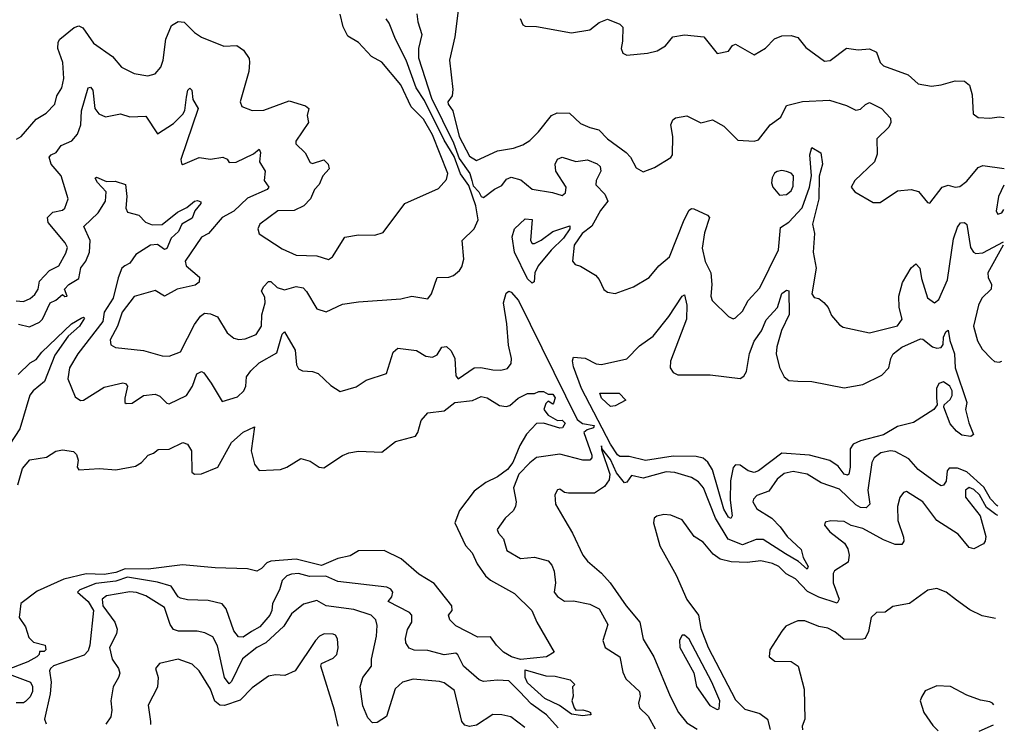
# Model space of a CAD drawing. Extents: x 1552033 to 1694788, y 811965 to 917215.
# Tile 108 of 256: x 1636729 to 1640988, y 819893 to 822970. Entities that reach past the tile are written whole.
import ezdxf

# ---------------------------------------------------------------- set-up
doc = ezdxf.new("R2010")
doc.units = 0

msp = doc.modelspace()

# ---------------------------------------------------------------- linework, layer by layer
at = {"layer": '0CON20XD'}
for points in [[(1638625, 823010), (1638610.9, 822895), (1638588.2, 822795), (1638602.8, 822667.2), (1638599.3, 822640.7), (1638581.1, 822615), (1638582.3, 822605), (1638601.9, 822575), (1638629.4, 822465), (1638675, 822379.8), (1638705, 822361.5), (1638795, 822402.5), (1638865, 822414.6), (1638905, 822429.2), (1638935, 822448), (1638972.9, 822485), (1639029.5, 822555), (1639053.2, 822566.8), (1639107.3, 822565), (1639155, 822521.5), (1639195, 822504), (1639233.4, 822493.4), (1639271.1, 822455), (1639352.5, 822395), (1639371.4, 822375), (1639395, 822328.8), (1639425, 822312), (1639475, 822330), (1639545, 822374.4), (1639552.5, 822385), (1639553.6, 822465), (1639545.6, 822515), (1639553.4, 822536.6), (1639565, 822546), (1639615, 822554.2), (1639675, 822524.4), (1639725, 822536.9), (1639775, 822508.9), (1639835, 822448.6), (1639905, 822444.2), (1639925, 822450), (1639974.2, 822515), (1640021.3, 822548.7), (1640045, 822598), (1640115, 822615.6), (1640231.2, 822621.2), (1640305, 822599.1), (1640345, 822578.8), (1640365, 822583.1), (1640386.7, 822603.3), (1640405, 822611.2), (1640456.2, 822586.2), (1640495.7, 822544.3), (1640496.5, 822525), (1640487.8, 822505), (1640436.8, 822455), (1640438, 822388), (1640425.4, 822354.6), (1640341.4, 822275), (1640325.8, 822245), (1640341.2, 822225), (1640419.7, 822179.7), (1640450.3, 822179.7), (1640525, 822230), (1640585, 822235.4), (1640616.3, 822226.3), (1640655, 822178.8), (1640665, 822176.2), (1640719.2, 822245), (1640745, 822254.5), (1640775, 822245.6), (1640795, 822248.8), (1640825, 822272.2), (1640875, 822330.9), (1640895, 822338.6), (1640986.5, 822326.5)], [(1636715, 822452.5), (1636735, 822464), (1636800.5, 822539.5), (1636844.4, 822565), (1636881.4, 822605), (1636890.2, 822639.8), (1636911.8, 822675), (1636919.7, 822715), (1636916, 822785), (1636894.3, 822845), (1636895, 822872.5), (1636902.5, 822885), (1636965, 822935.5), (1636985, 822942.5), (1637002.9, 822935), (1637048.2, 822868.2), (1637130.4, 822810.4), (1637170, 822765), (1637225, 822737.1), (1637283, 822727), (1637314.4, 822735.6), (1637340, 822765), (1637350, 822795), (1637361.2, 822885), (1637385.8, 822945), (1637415, 822962.5), (1637440.7, 822959.3), (1637484.7, 822914.7), (1637515, 822894.3), (1637612.5, 822855), (1637667.7, 822857.7), (1637697.7, 822837.7), (1637721.1, 822801.1), (1637723.6, 822785), (1637719.5, 822745), (1637683.1, 822615), (1637690, 822595), (1637735, 822577.1), (1637785, 822578.9), (1637895, 822619.4), (1637965, 822597.9), (1637979, 822585), (1637972.1, 822555), (1637978.5, 822525), (1637923.1, 822445), (1637923.3, 822433.3), (1637963.3, 822393.3), (1637985, 822352), (1637995, 822348.1), (1638045, 822363.4), (1638063.7, 822345), (1638067.5, 822325), (1638039.7, 822295), (1638025, 822257.1), (1638004.6, 822235.4), (1637987.1, 822195), (1637958.5, 822165), (1637915.8, 822144.2), (1637845, 822143.8), (1637767.1, 822085), (1637758.6, 822065), (1637764.4, 822044.4), (1637865, 821979.4), (1637925, 821952.2), (1638015, 821949.2), (1638065, 821932.9)], [(1637375, 821514.5), (1637425, 821533.1), (1637485, 821651.4), (1637511.7, 821688.3), (1637528.8, 821701.2), (1637555, 821698.6), (1637585, 821684.3), (1637626.5, 821616.5), (1637655, 821593.3), (1637677.3, 821587.3), (1637705, 821589.6), (1637751.2, 821608.8), (1637774.7, 821645), (1637777.1, 821692.9), (1637790.4, 821745), (1637789.4, 821769.4), (1637775.6, 821795.6), (1637783.2, 821815), (1637805, 821838.1), (1637815, 821838.1), (1637842.5, 821812.5), (1637875, 821801.8), (1637925, 821815.4), (1637955, 821810), (1637970, 821795), (1638015, 821720), (1638055, 821706.9), (1638125, 821739.2), (1638195, 821750), (1638377, 821763), (1638425, 821774), (1638495, 821762.5), (1638510, 821785), (1638534.6, 821855.4), (1638585, 821856), (1638605, 821864), (1638632, 821885), (1638641.2, 821901.2), (1638650, 821935), (1638643.1, 822015), (1638694.7, 822065.3), (1638712.3, 822105), (1638702.6, 822165), (1638672.3, 822252.3), (1638635, 822302.8), (1638607.8, 822377.8), (1638565, 822448.4), (1638480.1, 822620.1), (1638444.3, 822675), (1638401, 822795), (1638354, 822885), (1638327.8, 822955), (1638313.7, 822973.7)], [(1638065, 821932.9), (1638082.5, 821945), (1638135, 822029.2), (1638195, 822039.2), (1638265, 822037.5), (1638300.5, 822049.5), (1638394.6, 822175.4), (1638540.7, 822239.3), (1638575, 822278.8), (1638581.3, 822305), (1638515, 822471.6), (1638475, 822539.1), (1638422.2, 822592.2), (1638378, 822688), (1638295, 822785.6), (1638250.9, 822810.9), (1638195, 822870.8), (1638148.6, 822898.6), (1638128.7, 822938.7), (1638115, 822993.3)], [(1638446.9, 822995), (1638450.7, 822960.7), (1638468.8, 822905), (1638454.3, 822845), (1638453.8, 822805), (1638510.3, 822630.3), (1638605, 822436.9), (1638629.6, 822369.6), (1638676.3, 822305), (1638685.1, 822275.1), (1638691, 822251), (1638715.2, 822225.2), (1638724.8, 822204.8), (1638735, 822200.4), (1638782.4, 822237.6), (1638815, 822253.2), (1638835, 822279.7), (1638855, 822288.7), (1638897.2, 822277.2), (1638945, 822237.5), (1639033.1, 822223.1), (1639075, 822210), (1639089.5, 822220.5), (1639092.8, 822245), (1639048.3, 822315), (1639045.2, 822345), (1639055, 822366.2), (1639075, 822375.3), (1639135, 822357), (1639185, 822363.2), (1639226.9, 822346.9), (1639239.5, 822335), (1639243.2, 822315), (1639222.5, 822275), (1639220.3, 822255), (1639260.4, 822215), (1639272.7, 822185), (1639241.6, 822145), (1639203.1, 822076.9), (1639162, 822045), (1639127.1, 821995), (1639119.5, 821925), (1639131.2, 821911.2), (1639155, 821904.4), (1639218.8, 821865), (1639235, 821846.2), (1639255, 821803.8), (1639270.9, 821790.9), (1639305, 821785.7), (1639383.8, 821815), (1639451.2, 821855), (1639493.3, 821905), (1639540, 821945), (1639602.7, 822105), (1639625, 822146.7), (1639635, 822153.3), (1639645, 822151.2), (1639703.8, 822125), (1639712.5, 822115), (1639691.6, 822048.4), (1639681.2, 821981.2), (1639694.3, 821924.3), (1639718.9, 821875), (1639723.1, 821825), (1639718.9, 821775), (1639724.4, 821755), (1639795, 821686.7), (1639815, 821676.7), (1639825, 821681.2), (1639855, 821710), (1639879.4, 821755), (1639930.3, 821809.7), (1640010.3, 821975), (1640019.4, 822070.6), (1640055, 822093.6), (1640113.6, 822156.4), (1640145.3, 822245.3), (1640153.3, 822295), (1640146.9, 822385), (1640155, 822417.5), (1640194.2, 822394.2), (1640201.2, 822345), (1640187.5, 822292.5), (1640185.2, 822195), (1640158.6, 822085), (1640166.7, 822045), (1640160.9, 821965), (1640173.2, 821895), (1640155.7, 821785), (1640165, 821769.2), (1640185, 821764.2), (1640207.4, 821747.4), (1640225.8, 821725), (1640240.3, 821690.3), (1640275, 821650), (1640290.9, 821640.9), (1640405, 821615.6), (1640525, 821645.8), (1640545.5, 821675), (1640533.2, 821725), (1640530.9, 821775), (1640546.9, 821833.1), (1640585, 821897.5), (1640605, 821914.2), (1640622.2, 821895), (1640630, 821850), (1640655, 821767.1), (1640685, 821746), (1640705, 821760), (1640741.6, 821845), (1640768, 822022), (1640785, 822072.5), (1640798.3, 822091.7), (1640815, 822093.1), (1640825, 822084), (1640841.9, 821985), (1640853.9, 821965), (1640865, 821958.9), (1640895, 821961.9), (1640983.3, 822009.7)], [(1638894, 822975), (1638905, 822947.5), (1638915, 822941.2), (1638965, 822940.8), (1639115, 822912.2), (1639194.3, 822925.7), (1639235, 822957.5), (1639271.7, 822971.7), (1639325, 822950), (1639337, 822937), (1639336.4, 822876.4), (1639330, 822845), (1639337.5, 822825), (1639355, 822816.7), (1639445, 822824.2), (1639485.7, 822834.3), (1639522.7, 822857.3), (1639554.3, 822895.7), (1639605, 822904.2), (1639687.5, 822895), (1639745, 822823.8), (1639795, 822834), (1639812.3, 822857.7), (1639825, 822863.3), (1639905, 822817.5), (1639955, 822846.2), (1639993.3, 822886.7), (1640025, 822899.2), (1640065, 822901.3), (1640095, 822892.5), (1640128.7, 822848.7), (1640210.3, 822789.7), (1640235, 822793.1), (1640305, 822845.8), (1640355, 822839.2), (1640405, 822843.5), (1640435, 822829.2), (1640450.8, 822785), (1640465, 822770.4), (1640571.2, 822731.2), (1640615, 822692), (1640672.7, 822682.7), (1640715, 822688), (1640775, 822705.8), (1640815, 822704.2), (1640836.4, 822686.4), (1640848.5, 822645), (1640852.7, 822562.7), (1640875, 822546.7), (1640925, 822544.2), (1640965, 822550), (1640987.5, 822546.5)], [(1636713.9, 821753.9), (1636745, 821750.7), (1636775, 821763.9), (1636795, 821782.2), (1636809.5, 821805), (1636815, 821839.5), (1636858.5, 821885), (1636899, 821905), (1636929.2, 821960.8), (1636935.4, 821985), (1636925.4, 822005), (1636852.2, 822092.2), (1636849.5, 822115), (1636872.8, 822137.2), (1636914, 822146), (1636925, 822154.4), (1636939.4, 822195), (1636908.2, 822295), (1636865, 822344.4), (1636857.1, 822375), (1636865, 822385.7), (1636887.5, 822395), (1636908.6, 822425), (1636955, 822445.6), (1636978.8, 822475), (1636993.2, 822515), (1636996.1, 822575), (1637025, 822674.3), (1637035, 822677.8), (1637045.2, 822665.2), (1637053.5, 822585), (1637072, 822562), (1637100.2, 822550.2), (1637165, 822562.3), (1637205, 822550), (1637275, 822552.5), (1637325, 822475.7), (1637395, 822521.2), (1637435, 822561.8), (1637442.8, 822577.2), (1637450.6, 822635), (1637456.5, 822665), (1637465, 822673.5), (1637473.5, 822665), (1637478.3, 822625), (1637500.4, 822585), (1637425.8, 822365), (1637428.3, 822348.3), (1637435, 822344), (1637505, 822373.5), (1637555, 822367.3), (1637607.5, 822375), (1637625.9, 822365.9), (1637635, 822352), (1637665, 822353.6), (1637740.3, 822389.7), (1637765, 822409.4), (1637770.5, 822395), (1637766.4, 822355), (1637790.6, 822315), (1637786.7, 822275), (1637806.7, 822245), (1637798.8, 822235), (1637715, 822197.8), (1637655, 822141.3), (1637605, 822113.8), (1637545.4, 822044.6), (1637515, 822029.5), (1637444.6, 821925), (1637449.1, 821905), (1637506.8, 821856.8), (1637505.5, 821835), (1637487.6, 821822.4), (1637410.5, 821805), (1637355, 821774), (1637315, 821798.2), (1637225, 821772.2), (1637172.8, 821705), (1637152.3, 821645), (1637120.7, 821585), (1637124, 821564), (1637143.1, 821553.1), (1637265, 821539.3), (1637345, 821516.5), (1637375, 821514.5)], [(1636941.8, 821825), (1636985, 821850), (1636993.6, 821896.4), (1637015, 821925.4), (1637031.5, 821965), (1637033.5, 822015), (1637007.1, 822075), (1637069.2, 822135), (1637099.6, 822185), (1637103.1, 822225), (1637065, 822265.7), (1637056, 822285), (1637061.2, 822288.8), (1637105, 822269.6), (1637141.8, 822271.8), (1637187, 822257), (1637192.7, 822205), (1637188.5, 822155), (1637195, 822138), (1637244.2, 822124.2), (1637273.8, 822093.8), (1637302.8, 822082.8), (1637345, 822083.6), (1637412.1, 822137.9), (1637452.7, 822157.3), (1637485, 822184.5), (1637498.3, 822188.3), (1637511.9, 822181.9), (1637513.3, 822175), (1637487.3, 822142.7), (1637475, 822110.9), (1637430.7, 822085), (1637415.6, 822054.4), (1637384.3, 822025), (1637365, 821980), (1637355, 821976.1), (1637325, 821998.4), (1637295, 821995.4), (1637230.8, 821955), (1637205, 821916.4), (1637184.1, 821905.9), (1637170.9, 821895), (1637155, 821854.3), (1637133.7, 821765), (1637094.3, 821705), (1637089.4, 821665), (1636980, 821525), (1636945.3, 821465), (1636937.3, 821417.3), (1636968.7, 821338.7), (1636992.7, 821322.7), (1637005, 821324.3), (1637095, 821380.8), (1637175, 821399.7), (1637186.7, 821396.7), (1637195.3, 821385), (1637183.6, 821333.6), (1637184.3, 821314.3), (1637190.3, 821310.3), (1637215, 821311.9), (1637265, 821344.7), (1637315, 821350.6), (1637335, 821342.3), (1637365, 821311.8), (1637375, 821308.9), (1637450, 821345), (1637477.2, 821385), (1637495, 821438.6), (1637515, 821448.1), (1637525, 821442.9), (1637558, 821398), (1637605, 821318.6), (1637671.1, 821338.9), (1637698.4, 821365), (1637706.9, 821385), (1637710.7, 821425), (1637728.8, 821451.2), (1637765, 821486.8), (1637841.1, 821528.9), (1637865, 821610), (1637875, 821620), (1637920.8, 821540.8), (1637927, 821477), (1637935, 821460), (1637951.7, 821451.7), (1637995, 821449.2), (1638020.3, 821440.3), (1638075, 821388.8), (1638115, 821362.5), (1638185, 821382.5), (1638228.3, 821411.7), (1638315, 821440), (1638345, 821532.5), (1638365, 821549.5), (1638445, 821540), (1638485, 821514.5), (1638515, 821510.5), (1638535, 821521.1), (1638555, 821554), (1638575, 821557.1), (1638595, 821537.5), (1638611.8, 821505), (1638615, 821430), (1638625, 821416.7), (1638695, 821464.6), (1638723.6, 821466.4), (1638775, 821455.6), (1638810, 821455), (1638838.6, 821461.4), (1638855, 821483.8), (1638856.7, 821505), (1638843.2, 821563.2), (1638836.6, 821655), (1638821.4, 821745), (1638832.5, 821787.5), (1638844.6, 821795.4), (1638855, 821791.6), (1638886.2, 821755), (1639140.4, 821240.4), (1639163.3, 821223.3), (1639213.3, 821215), (1639210.7, 821205), (1639183.3, 821196.7), (1639169.5, 821185), (1639203.8, 821086.2), (1639204.1, 821075), (1639195, 821065.3), (1639165, 821064.7), (1639065, 821091.3), (1638965, 821076.5), (1638935, 821054.3), (1638888.1, 821005), (1638864.8, 820945.2), (1638876.2, 820885), (1638874.2, 820865), (1638863.7, 820846.3), (1638828.2, 820815), (1638794, 820765), (1638799.5, 820749.5), (1638822, 820725), (1638835.7, 820675), (1638895, 820640.5), (1638955, 820646.6), (1639015, 820629.5), (1639031.1, 820611.1), (1639040, 820585), (1639046.8, 820535), (1639040.4, 820495), (1639055, 820476.2), (1639085, 820456), (1639125, 820457.2), (1639195, 820443.4), (1639235, 820422.5), (1639272.1, 820355), (1639250.6, 820285), (1639261.9, 820255), (1639324.7, 820214.7), (1639338.3, 820148.3), (1639350.6, 820120.6), (1639410.4, 820065), (1639412.9, 820045), (1639404.8, 820015), (1639410, 819995), (1639447.9, 819957.9), (1639477.7, 819904.5)], [(1640015, 822210.6), (1640045, 822213.6), (1640065, 822229.5), (1640075, 822249.2), (1640075.3, 822295), (1640065, 822306.5), (1640045, 822313.5), (1640025, 822317.5), (1640005, 822312.9), (1639993.6, 822306.4), (1639983.6, 822286.4), (1639981.1, 822265), (1639986.7, 822245), (1640015, 822210.6)], [(1640986.1, 822253.9), (1640961.9, 822205), (1640952.4, 822142.4), (1640959.2, 822129.2), (1640976.5, 822135), (1640985.1, 822149.6)], [(1638945, 821830), (1638925, 821849.2), (1638869.6, 821965), (1638859.2, 822030.8), (1638869.4, 822065), (1638915, 822108.1), (1638945, 822105.5), (1638938.5, 822015), (1638945, 822002.2), (1638955, 822001.5), (1638985, 822016.1), (1639035, 822054.5), (1639108.8, 822078.8), (1639107.9, 822065), (1639081.2, 822025), (1639027.5, 821972.5), (1638971, 821905), (1638956.5, 821875), (1638953.9, 821836.1), (1638945, 821830)], [(1640983.1, 821994.6), (1640916.7, 821875), (1640917.1, 821855), (1640931.5, 821825), (1640931.2, 821805), (1640890.7, 821765), (1640875.8, 821735), (1640854.7, 821644.7), (1640871, 821581), (1640892.3, 821545), (1640932.7, 821502.7), (1640945, 821491.8), (1640965, 821489.1), (1640976.8, 821493.5)], [(1636723.6, 821653.6), (1636771.9, 821641.9), (1636815, 821661.9), (1636827.6, 821675), (1636860.4, 821745), (1636885, 821756.4), (1636915, 821781.5), (1636925, 821773.1), (1636935, 821773.8), (1636923.4, 821805), (1636941.8, 821825)], [(1639805, 820812.5), (1639795, 820818.5), (1639775, 820853.8), (1639725, 821023.4), (1639705, 821057.1), (1639685, 821074.1), (1639655, 821081.3), (1639555, 821083.3), (1639435, 821063.3), (1639365, 821080.6), (1639325, 821080.9), (1639315, 821088.1), (1639285, 821133.9), (1639159.3, 821375), (1639125, 821468.6), (1639120, 821495), (1639125, 821510), (1639175, 821505.7), (1639222.4, 821482.4), (1639245, 821479.4), (1639355, 821503.5), (1639410.1, 821559.9), (1639468.9, 821601.1), (1639536, 821686), (1639595, 821774), (1639605, 821780), (1639614.7, 821734.7), (1639612.5, 821675), (1639543.9, 821493.9), (1639541.8, 821465), (1639555, 821444.4), (1639575, 821434.4), (1639715, 821433.6), (1639845, 821418.1), (1639861.7, 821428.3), (1639871.9, 821448.1), (1639885, 821525.8), (1639905, 821579.1), (1639937.5, 821625), (1639958.1, 821671.9), (1640006.3, 821725), (1640025, 821785.4), (1640045, 821800.9), (1640055, 821796.9), (1640057.5, 821695), (1640024, 821626), (1640003.4, 821555), (1640001.3, 821525), (1640015.9, 821465.9), (1640035, 821425.8), (1640055, 821410), (1640095, 821406.9), (1640154.4, 821405.6), (1640295, 821378.6), (1640375, 821392.9), (1640457.9, 821432.1), (1640487.8, 821465), (1640496.3, 821505), (1640507, 821525), (1640545, 821553.5), (1640625, 821589.4), (1640635, 821587.8), (1640676.7, 821555), (1640695, 821549.2), (1640715, 821552.5), (1640722.9, 821565), (1640725, 821596.7), (1640735, 821620), (1640745, 821626.7), (1640752.1, 821582.1), (1640772.1, 821525), (1640775.4, 821465), (1640826, 821315), (1640820, 821285), (1640833.8, 821226.2), (1640854.2, 821175.8), (1640842.7, 821167.3), (1640804, 821174), (1640780.3, 821190.3), (1640753, 821223), (1640726.4, 821295), (1640727.5, 821305), (1640752.8, 821327.2), (1640761.5, 821345), (1640762.2, 821365), (1640751.8, 821385), (1640725, 821404.6), (1640705, 821396.5), (1640693.8, 821375), (1640694.6, 821335), (1640697.1, 821305), (1640683.3, 821285), (1640595, 821228.6), (1640525, 821211.1), (1640465, 821174.6), (1640365, 821149.2), (1640334, 821135), (1640321.3, 821115), (1640320.8, 821035), (1640315.3, 821004.7), (1640309.4, 821000.6), (1640295, 821004.6), (1640268.9, 821038.9), (1640233.6, 821063.6), (1640145, 821087.6), (1640025, 821094.9), (1639925, 821019.2), (1639905, 821012.7), (1639879.3, 821019.3), (1639845, 821043.8), (1639825, 821045.4), (1639815, 821034), (1639803.4, 820976.6), (1639802.3, 820892.3), (1639810.4, 820825), (1639805, 820812.5)], [(1636722.9, 821435), (1636775, 821485.4), (1636800.2, 821499.8), (1636825, 821531.9), (1636953.3, 821655), (1636995, 821679.2), (1637005, 821683.3), (1637009.2, 821679.2), (1636987.5, 821645), (1636939.1, 821600.9), (1636881.4, 821518.6), (1636836.2, 821405), (1636787.2, 821365), (1636773.3, 821346.7), (1636729.8, 821200.2), (1636686.5, 821135)], [(1636721.1, 820958.9), (1636740.8, 821029.2), (1636773.3, 821066.7), (1636845, 821078.5), (1636885, 821104.3), (1636915, 821110.6), (1636962.1, 821102.1), (1636975, 821090), (1636981.8, 821065), (1636977.1, 821035), (1636985, 821023.5), (1637075, 821029), (1637145, 821022.8), (1637230.4, 821039.6), (1637255.8, 821055), (1637285, 821087.5), (1637307.5, 821095), (1637328.3, 821111.7), (1637375, 821112.9), (1637435, 821141.2), (1637455, 821133.8), (1637471.9, 821105), (1637473.6, 821013.6), (1637485, 821004.4), (1637515, 821005.5), (1637585.6, 821035), (1637645, 821141.4), (1637695, 821186.4), (1637745, 821210), (1637729.7, 821105), (1637745, 821047.5), (1637765, 821020.6), (1637826.9, 821023.1), (1637856.7, 821025), (1637884.3, 821035), (1637945, 821073.2), (1637985, 821060.3), (1638025, 821035.6), (1638045, 821032.3), (1638125, 821086.1), (1638152.6, 821097.4), (1638195, 821104.6), (1638295, 821100), (1638355, 821146.7), (1638440.3, 821169.7), (1638451.5, 821185), (1638465, 821236.7), (1638495, 821270), (1638565, 821279), (1638610.5, 821315), (1638687.3, 821322.7), (1638725, 821341.1), (1638750.5, 821335), (1638805, 821301.1), (1638832.7, 821297.3), (1638848.8, 821301.2), (1638885, 821333.3), (1638925, 821354.2), (1638955, 821353.3), (1638975, 821362.5), (1638995, 821362.5), (1639015, 821350), (1639035, 821350.8), (1639045.3, 821335), (1639038.3, 821311.7), (1639035, 821307.5), (1639015, 821320), (1639005, 821310), (1638996.7, 821285), (1639015, 821260), (1639055, 821236.7), (1639075, 821238.8), (1639088.8, 821225), (1639076.2, 821205), (1639065, 821203.1), (1638994.8, 821224.8), (1638965, 821224.5), (1638921.6, 821178.4), (1638891.8, 821128.2), (1638861.5, 821055), (1638838.5, 821025), (1638795, 820993.5), (1638745, 820969.2), (1638695, 820930.8), (1638631.9, 820848.1), (1638610.9, 820795), (1638656.6, 820696.6), (1638685.5, 820665), (1638707.1, 820617.1), (1638744.4, 820565), (1638765, 820546.4), (1638868.9, 820488.9), (1638943.8, 820415), (1638965.8, 820365), (1639040, 820235), (1639007.5, 820215), (1638895, 820203.6), (1638856.7, 820215), (1638821.1, 820235), (1638790.6, 820265), (1638765, 820302), (1638710.7, 820300.7), (1638615, 820349.2), (1638588.8, 820375), (1638583.3, 820395), (1638600, 820415), (1638598.8, 820435), (1638521.6, 820531.6), (1638455, 820572.6), (1638378.7, 820638.7), (1638305, 820674.2), (1638195, 820674), (1638158.7, 820651.3), (1638105, 820640), (1638035, 820610.5), (1637925, 820636.7), (1637815, 820628.3), (1637798.1, 820621.9), (1637775, 820597.1), (1637755, 820585.8), (1637713.9, 820596.1), (1637575, 820600.4), (1637433.1, 820613.1), (1637285, 820594), (1637184.9, 820594.9), (1637145, 820580.3), (1637095, 820571.3), (1637016.1, 820573.9), (1636919.5, 820550.5), (1636805, 820499.4), (1636734.5, 820445.5), (1636726.7, 820385), (1636754.2, 820344.2), (1636768.8, 820298.8), (1636788.3, 820278.3), (1636840, 820265), (1636842.5, 820245), (1636835, 820237.5), (1636815, 820237.5), (1636813.3, 820225), (1636803.8, 820215), (1636765, 820193.9), (1636664.2, 820155)], [(1639285, 821297.5), (1639245, 821334), (1639237.5, 821355), (1639322.5, 821355), (1639350, 821325), (1639305, 821300), (1639285, 821297.5)], [(1640959.7, 820866.7), (1640955, 820869.2), (1640928, 820898), (1640899.1, 820949.1), (1640825, 821015.3), (1640785, 821031.4), (1640749.7, 821030.3), (1640740.3, 821019.7), (1640736, 820975), (1640725, 820957.1), (1640715, 820954.5), (1640695, 820965.5), (1640615, 821024.7), (1640575, 821070.8), (1640515, 821102.1), (1640495, 821106.2), (1640453.1, 821096.9), (1640425.3, 821075), (1640414.1, 821055), (1640397.7, 820935), (1640406, 820875), (1640390.5, 820859.5), (1640365, 820861.3), (1640345, 820871.5), (1640275, 820940), (1640195, 820967.2), (1640134.7, 821004.7), (1640075, 821016.2), (1640035, 821007.8), (1640005, 820983.5), (1639969.2, 820930.8), (1639917.9, 820912.1), (1639903.3, 820896.7), (1639900.5, 820885), (1639916.7, 820855), (1639981.8, 820815), (1640017.8, 820777.8), (1640047.8, 820735), (1640109.6, 820679.6), (1640117.2, 820645), (1640139.2, 820605), (1640135.5, 820594.5), (1640097.5, 820627.5), (1640040.8, 820660.8), (1639945, 820721.9), (1639915, 820722.2), (1639855, 820699), (1639793.3, 820723.3), (1639738, 820815), (1639686.9, 820945), (1639665, 820972.3), (1639635, 820990.8), (1639562, 821012), (1639525, 821015.3), (1639425, 820987.9), (1639375, 820999.6), (1639355, 820970), (1639345, 820966.7), (1639311, 821011), (1639285, 821067.6), (1639246.4, 821116.4), (1639245, 821127.5), (1639245, 821111.2), (1639281.1, 821005), (1639279.2, 820980.8), (1639258.3, 820951.7), (1639215, 820922.9), (1639102.7, 820922.7), (1639085.8, 820925.8), (1639065, 820940), (1639055, 820937.5), (1639044.2, 820915.8), (1639045.8, 820875), (1639086.4, 820806.4), (1639120.4, 820750.4), (1639165, 820654), (1639185, 820628), (1639245, 820576.9), (1639282.5, 820535), (1639352.8, 820435), (1639411.8, 820365), (1639425, 820291.4), (1639472.2, 820215), (1639542.9, 820045), (1639578.9, 819975), (1639615, 819930.4), (1639659.5, 819903)], [(1640958.9, 820825.7), (1640950.3, 820830.3), (1640910.5, 820860.5), (1640880.8, 820915), (1640855, 820938), (1640835, 820946.8), (1640819.2, 820935), (1640820.3, 820905), (1640882.4, 820825), (1640907.3, 820735), (1640905.3, 820714.7), (1640896.9, 820703.1), (1640855, 820681.9), (1640835, 820688.1), (1640787.8, 820745), (1640696.2, 820805), (1640635, 820885.5), (1640565, 820930), (1640551.2, 820925), (1640536.3, 820903.7), (1640525.5, 820865), (1640527.5, 820805), (1640552.1, 820732.1), (1640552.7, 820715), (1640545, 820700), (1640515, 820701.4), (1640465, 820720.7), (1640375, 820769.2), (1640325, 820782.5), (1640295, 820800.6), (1640237.3, 820802.7), (1640212.9, 820797.1), (1640210, 820785), (1640233.5, 820755), (1640296.2, 820706.2), (1640311.3, 820681.3), (1640317, 820655), (1640312.3, 820625), (1640253.8, 820586.2), (1640247.7, 820575), (1640247.5, 820535), (1640273.9, 820465), (1640265, 820446.5), (1640185, 820472.8), (1640137, 820497), (1640085, 820552.5), (1640044.3, 820574.3), (1640012.3, 820605), (1639985, 820619), (1639935, 820630.4), (1639875, 820623.1), (1639806.4, 820626.4), (1639758, 820638), (1639728.2, 820658.2), (1639685, 820711.4), (1639646.9, 820735), (1639595, 820807.5), (1639545, 820827.3), (1639515, 820830), (1639485, 820823.3), (1639473.3, 820815), (1639470.8, 820795), (1639497.8, 820695), (1639568.1, 820568.1), (1639615, 820463.2), (1639664.5, 820394.5), (1639675, 820336.9), (1639707.1, 820255), (1639825, 820029.7), (1639865, 819989.2), (1639929.6, 819969.6), (1639963.1, 819945), (1639975, 819900.5)], [(1639057.8, 819907.9), (1639008.1, 819965), (1638941.2, 820011.2), (1638891.5, 820065), (1638845, 820110.9), (1638795, 820113.8), (1638735, 820108.2), (1638716, 820116), (1638648.6, 820175), (1638624.4, 820224.4), (1638615, 820231.4), (1638565, 820223.6), (1638495, 820243), (1638435, 820243.4), (1638413.1, 820253.1), (1638399.3, 820275), (1638397.9, 820295), (1638406.4, 820333.6), (1638425.5, 820365), (1638425.2, 820395.2), (1638415, 820407.1), (1638322.5, 820455), (1638338, 820475), (1638342.5, 820495), (1638335, 820507.5), (1638316.6, 820516.6), (1638105, 820541.4), (1638053.9, 820563.9), (1637982.9, 820562.9), (1637935, 820576), (1637905, 820572.2), (1637885, 820564.7), (1637865, 820545.6), (1637853.2, 820505), (1637822.5, 820445), (1637820, 820415), (1637810.4, 820395), (1637767.1, 820345), (1637732, 820325), (1637695, 820300.6), (1637675, 820301.9), (1637655, 820326.9), (1637622.8, 820422.8), (1637605, 820444.5), (1637545, 820458.4), (1637455, 820461.8), (1637425, 820468.5), (1637414.8, 820474.8), (1637385, 820520), (1637325, 820538.3), (1637195, 820558.9), (1637145, 820542.4), (1637058.5, 820531.5), (1636989.6, 820505), (1636979.1, 820495), (1637025, 820454.8), (1637047.7, 820415), (1637032.7, 820265), (1637025, 820241.3), (1637007.5, 820222.5), (1636875.9, 820175.9), (1636862.4, 820165), (1636858.2, 820155), (1636865.7, 820105), (1636860.6, 820055), (1636837.1, 819945), (1636844, 819925.9)], [(1638914, 819909.1), (1638853.1, 819955), (1638815, 819964.8), (1638775, 819965.5), (1638705, 819919.6), (1638675, 819913.8), (1638655, 819919.6), (1638642.1, 819935), (1638609.3, 820069.3), (1638565, 820103.1), (1638545, 820108.8), (1638431.4, 820118.6), (1638384.7, 820105.3), (1638352.7, 820077.3), (1638315, 819957.5), (1638275, 819930.8), (1638255, 819930), (1638235, 819951.2), (1638213.7, 820003.7), (1638202.2, 820085), (1638213.1, 820125), (1638251.1, 820175), (1638251.1, 820205), (1638272, 820305), (1638275, 820350), (1638270, 820375), (1638248.9, 820395), (1638175, 820419.4), (1638054.9, 820434.9), (1638015, 820458.2), (1637956.8, 820443.2), (1637905, 820400.5), (1637871.8, 820348.2), (1637793.8, 820276.2), (1637755, 820255.9), (1637692.9, 820207.1), (1637645, 820108.4), (1637635, 820098.9), (1637615, 820125.6), (1637585, 820262.5), (1637565, 820301.9), (1637529.3, 820319.3), (1637496.5, 820326.5), (1637416.4, 820326.4), (1637395, 820333.9), (1637379.7, 820355), (1637355, 820428.8), (1637275, 820479.3), (1637235, 820493.3), (1637205, 820496.1), (1637105, 820478.8), (1637086.4, 820465), (1637088.9, 820435), (1637140.4, 820365), (1637151.1, 820335), (1637147.3, 820315), (1637117.1, 820255), (1637129.3, 820205), (1637157.2, 820165), (1637162.3, 820145), (1637157, 820125), (1637133, 820085), (1637123.9, 820025), (1637128, 819985), (1637124, 819955), (1637101.7, 819923.8)], [(1640949.7, 820381), (1640892, 820392), (1640838.9, 820418.9), (1640780.6, 820460.6), (1640736.7, 820495), (1640695, 820511.2), (1640657, 820503), (1640577.5, 820445), (1640505, 820433.3), (1640472.3, 820407.7), (1640435, 820406.7), (1640411.2, 820385), (1640400.4, 820325), (1640386.2, 820295), (1640375, 820290.8), (1640295, 820290.5), (1640255, 820323.1), (1640225, 820338.9), (1640185, 820345.7), (1640125, 820370.8), (1640095, 820370), (1640077, 820363), (1640042.7, 820347.3), (1640025, 820326.7), (1639974, 820245), (1639970, 820215), (1639995, 820196), (1640065, 820194.2), (1640095.8, 820175), (1640122.1, 820075), (1640124.5, 819945.5), (1640113.5, 819915), (1640114.3, 819899.3)], [(1638106.4, 819915.7), (1638091.2, 819985), (1638031.4, 820175), (1638033.8, 820186.2), (1638085, 820209.6), (1638100.4, 820225), (1638106.2, 820253.8), (1638103, 820293), (1638095, 820308.6), (1638085, 820312.9), (1638045.9, 820314.1), (1638026.2, 820305), (1638008.6, 820285), (1637920.6, 820155), (1637875.2, 820134.8), (1637835, 820137.6), (1637805, 820132.1), (1637735, 820081.2), (1637682.7, 820027.3), (1637615, 820004.9), (1637595, 820006.6), (1637573.8, 820023.8), (1637555, 820075.6), (1637505.4, 820155), (1637475, 820183.8), (1637415, 820204.5), (1637333.2, 820186.8), (1637316.9, 820165), (1637328.5, 820125), (1637325.6, 820084.4), (1637284.5, 820005.5), (1637295.6, 819935), (1637295.5, 819922.2)], [(1639745, 819986.7), (1639755, 819990), (1639756.5, 820025), (1639722.5, 820105), (1639625, 820290.8), (1639605, 820308.5), (1639595, 820309.4), (1639582.8, 820287.2), (1639583.8, 820255), (1639645, 820145.8), (1639656.9, 820086.9), (1639714.4, 820005), (1639745, 819986.7)], [(1639165, 819959.4), (1639115, 819966.7), (1639064.1, 820004.1), (1639000, 820035), (1638925, 820102.7), (1638914.6, 820125.4), (1638915, 820158.8), (1639005, 820132.2), (1639045, 820131.1), (1639110, 820115), (1639130, 820095), (1639120, 820085), (1639122.5, 820045), (1639117.5, 820025), (1639127.5, 819995), (1639135, 819984), (1639165, 819985.8), (1639189.1, 819979.1), (1639197.5, 819975), (1639200, 819965), (1639195, 819964.3), (1639165, 819959.4)], [(1636672.5, 820145), (1636775.6, 820105), (1636785, 820087.5), (1636784.4, 820065), (1636775, 820042.5), (1636755, 820022), (1636745, 820016.2), (1636714.1, 820015.9)], [(1640942, 820007.7), (1640936.2, 820015), (1640925, 820021.2), (1640885, 820028), (1640825, 820048.8), (1640755, 820086.2), (1640695, 820090), (1640645, 820067.5), (1640629.3, 820040.7), (1640623.3, 820025), (1640640, 819975), (1640678.3, 819918.3), (1640701.2, 819894.6)], [(1640879, 819893.1), (1640940.2, 819921.7)]]:
    msp.add_lwpolyline(points, dxfattribs=at)

doc.saveas('drawing.dxf')
